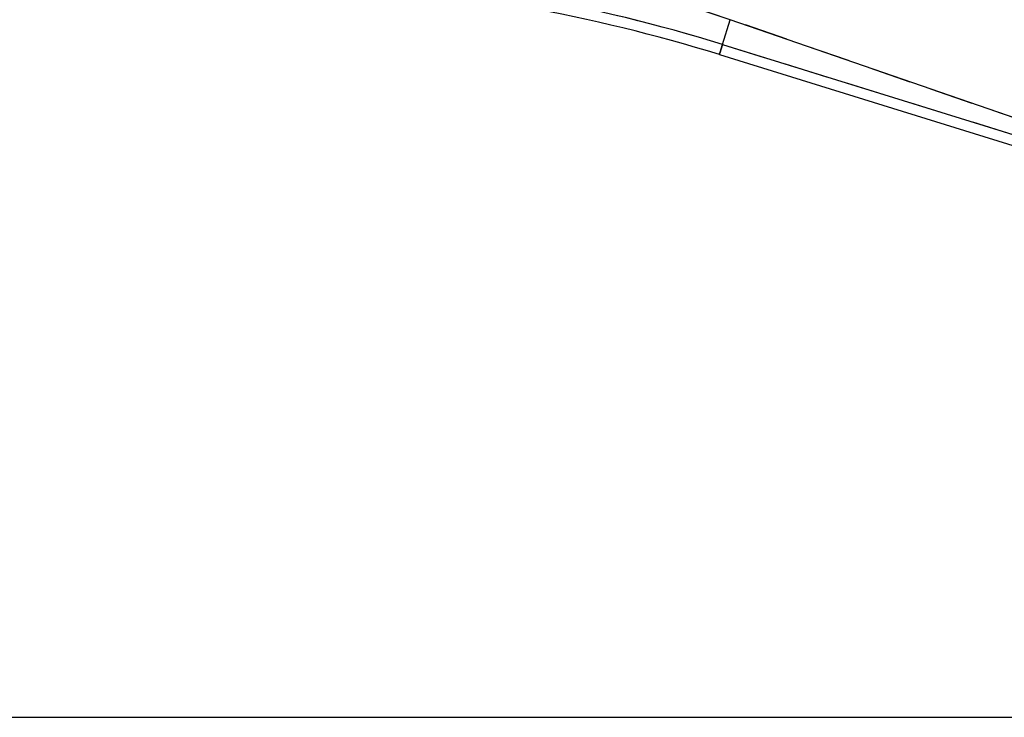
# Model space of a CAD drawing. Extents: x 35 to 288, y 10 to 210.
# Tile 19 of 37: x 176 to 198, y 166 to 181. Entities that reach past the tile are written whole.
import ezdxf

# ---------------------------------------------------------------- set-up
doc = ezdxf.new("R2010")
doc.units = 0
doc.header["$LTSCALE"] = 0.75
doc.linetypes.add('HIDDEN', pattern=[1.905, 1.27, -0.635])
doc.layers.get('0').update_dxf_attribs({"linetype": 'CONTINUOUS'})
doc.layers.add('FORMATO', color=179, linetype='CONTINUOUS')
doc.styles.add('SLDTEXTSTYLE0', font='TXT', dxfattribs={"width": 0.75})
doc.dimstyles.new('SLDDIMSTYLE0', dxfattribs={"dimtxt": 2.625, "dimasz": 2.4765, "dimexe": 0, "dimexo": 0.0625, "dimgap": 0.65625, "dimtad": 1, "dimdec": 0, "dimrnd": 1e-09, "dimzin": 12, "dimtxsty": 'SLDTEXTSTYLE0', "dimsah": 1, "dimcen": 0.09, "dimazin": 3, "dimtfac": 1, "dimtdec": 0, "dimtofl": 0, "dimtmove": 0, "dimatfit": 3, "dimtolj": 1, "dimtzin": 12})

# ---------------------------------------------------------------- blocks, each defined once
blk = doc.blocks.new('_D')
at = {"layer": 'FORMATO'}
for p, q in [((78.67, 176.746), (78.67, 206.956)), ((215.048, 190.574), (215.048, 206.956)), ((78.67, 206.206), (215.048, 206.206))]:
    blk.add_line(p, q, dxfattribs=at)
for points in [[(78.67, 206.206), (81.147, 205.825), (81.147, 206.587)], [(215.048, 206.206), (212.571, 206.587), (212.571, 205.825)]]:
    blk.add_solid(points, dxfattribs=at)
at = {"layer": 'FORMATO', "insert": (139.816, 209.59), "char_height": 2.625, "attachment_point": 1, "style": 'SLDTEXTSTYLE0'}
blk.add_mtext('136', dxfattribs=at)
blk = doc.blocks.new('_D_7')
at = {"layer": 'FORMATO'}
for p, q in [((193.738, 203.109), (226.618, 203.109)), ((225.868, 166.17), (225.868, 203.109)), ((134.921, 166.17), (226.618, 166.17))]:
    blk.add_line(p, q, dxfattribs=at)
for points in [[(225.868, 203.109), (225.487, 200.633), (226.249, 200.633)], [(225.868, 166.17), (226.249, 168.646), (225.487, 168.646)]]:
    blk.add_solid(points, dxfattribs=at)
at = {"layer": 'FORMATO', "insert": (222.484, 182.043), "char_height": 2.625, "attachment_point": 1, "rotation": 90, "style": 'SLDTEXTSTYLE0'}
blk.add_mtext('37', dxfattribs=at)

msp = doc.modelspace()

# ---------------------------------------------------------------- linework, layer by layer
at = {"color": 7, "linetype": 'CONTINUOUS'}
for p, q in [((191.9092, 181.4161), (190.6664, 181.8275)), ((191.741, 180.8735), (191.9092, 181.4161)), ((202.595, 177.7172), (191.9092, 181.4161)), ((191.741, 180.8735), (202.6927, 177.4789)), ((191.6725, 180.6526), (202.7213, 177.2278))]:
    msp.add_line(p, q, dxfattribs=at)
at = {"color": 7, "linetype": 'HIDDEN'}
for p, q in [((191.9092, 181.4161), (190.6664, 181.8275)), ((191.741, 180.8735), (191.9092, 181.4161)), ((202.595, 177.7172), (191.9092, 181.4161)), ((191.741, 180.8735), (202.6927, 177.4789))]:
    msp.add_line(p, q, dxfattribs=at)
at = {"color": 8, "linetype": 'CONTINUOUS', "flags": 128}
msp.add_lwpolyline([(191.6725, 180.6526), (191.6768, 180.6664), (191.6897, 180.7079), (191.7111, 180.777), (191.741, 180.8735)], dxfattribs=at)
at = {"color": 7, "linetype": 'HIDDEN', "flags": 128}
msp.add_lwpolyline([(191.741, 180.8735), (191.7111, 180.777), (191.6897, 180.7079), (191.6768, 180.6664), (191.6725, 180.6526)], dxfattribs=at)
at = {"color": 7, "linetype": 'CONTINUOUS'}
for radius in [36.0298, 35.7985]:
    msp.add_arc((181.0737, 146.4591), radius, 72.77825, 86.77825, dxfattribs=at)
at = {"color": 7, "linetype": 'HIDDEN'}
msp.add_arc((181.0737, 146.4591), 36.0298, 72.77825, 86.77825, dxfattribs=at)

# ---------------------------------------------------------------- dimensions: what is measured, and where the dimension line sits
at = {"layer": 'FORMATO'}
dim = msp.add_linear_dim(base=(215.0479, 206.2058), p1=(78.6703, 175.9963), p2=(215.0479, 189.824), dimstyle='SLDDIMSTYLE0', dxfattribs=at)
dim.commit()
dim.dimension.update_dxf_attribs({"geometry": '_D', "text_midpoint": (142.725, 206.2058), "dimtype": 160})
dim = msp.add_linear_dim(base=(225.8681, 203.109), p1=(134.1707, 166.1695), p2=(192.9883, 203.109), angle=90, dimstyle='SLDDIMSTYLE0', dxfattribs=at)
dim.commit()
dim.dimension.update_dxf_attribs({"geometry": '_D_7', "text_midpoint": (225.8681, 183.9821), "dimtype": 160})

doc.saveas('drawing.dxf')
